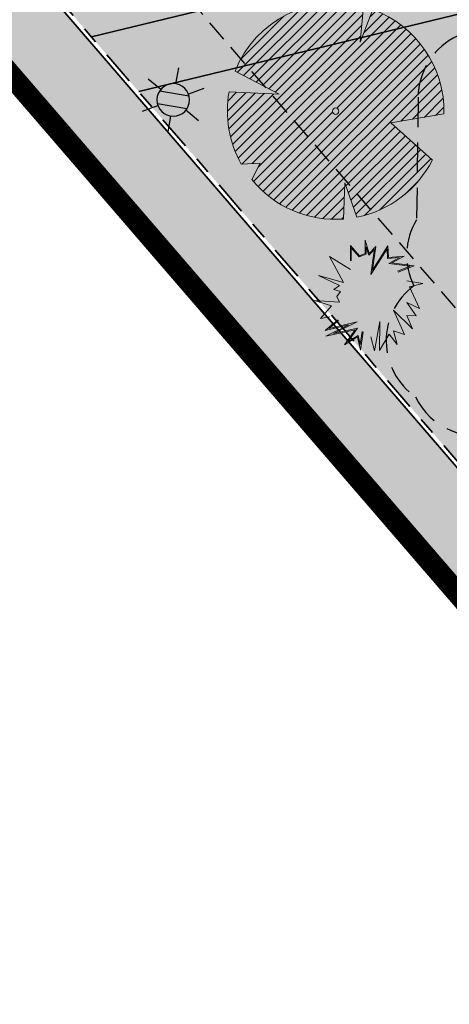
# Model space of a CAD drawing. Header units: metres. Extents: x 104013 to 104665, y 427946 to 428479.
# Tile 112 of 195: x 104382 to 104392, y 428103 to 428126. Entities that reach past the tile are written whole.
import ezdxf
from ezdxf.enums import TextEntityAlignment as Align

# ---------------------------------------------------------------- set-up
doc = ezdxf.new("R2010")
doc.units = ezdxf.units.M
for name, pattern in [('AI-Linetype-4', [1.058333, 0.705556, -0.352778]), ('DASHED', [0.75, 0.5, -0.25]), ('VH-OPSLUITBAND', [10, 4, -2, 2, -2])]:
    doc.linetypes.add(name, pattern=pattern)
doc.layers.add('_LAGE HAAG', color=90, linetype='Continuous')
doc.layers.add('_Spelen', color=10, linetype='Continuous')
for name, color, linetype, lineweight in [('GRENS BOMEN', 7, 'Continuous', 25), ('N-WE-GR-BEPLANTING_CULTUUR-V (Vaste planten)', 132, 'Continuous', 18), ('N-WE-GR-BOOM-S (Morus nigra)', 44, 'Continuous', 0), ('N-WE-GR-HEESTER-S (Crataegus_monogyua)', 234, 'Continuous', 0), ('N-WE-IE-MEUBILAIR_WEGMEUBILAIR_LICHTMAST-S', 7, 'Continuous', 25), ('N-WE-VH-KANTOPSLUITING_OPSLUITBAND-G', 150, 'VH-OPSLUITBAND', 35), ('N-WE-VH-VERHARDING-G', 7, 'Continuous', 35)]:
    doc.layers.add(name, color=color, linetype=linetype, lineweight=lineweight)
doc.layers.add('N-WE-VH-VERHARDING-AP_GROEN1', color=7, linetype='Continuous', true_color=0xdbffb8)
doc.layers.add('N-WE-VH-VERHARDING-AP_VOETPAD', color=7, linetype='Continuous', true_color=0xdbdbdb)
doc.layers.add('N-WE-VH-VERHARDING_HALFVERHARDING-V', color=7, linetype='Continuous', lineweight=18, true_color=0xd7aa8c)
doc.layers.add('PERGOLA', color=7, linetype='Continuous', lineweight=0, true_color=0x9e5c29)
doc.styles.add('NLCS-ISO', font='NLCS-ISO.ttf')

# ---------------------------------------------------------------- blocks, each defined once
blk = doc.blocks.new('SGR-BOOM_08')
h = blk.add_hatch()
h.set_pattern_fill('ANSI31', color=256, scale=0.1)
h.paths.add_polyline_path([(1.73, 4.728), (1.139, 3.207), (1.287, 4.867, 0.379438), (-4.678, 1.862), (-2.63, 0.785), (-4.954, 0.896, 0.174893), (-4.385, -2.474), (-3.502, -2.418), (-3.898, -3.187, 0.243959), (0.361, -5.022), (0.419, -3.33), (0.992, -4.936, 0.230155), (4.494, -2.27), (2.563, -0.55), (5.033, -0.13, 0.321944)])
h.paths.add_polyline_path([(0.15, 0, -1), (-0.15, 0, -1)], flags=16)
at = {"ltscale": 20, "flags": 128}
for points in [[(1.287, 4.867), (1.139, 3.207), (1.73, 4.728)], [(-4.954, 0.896), (-2.63, 0.785), (-4.678, 1.862)], [(5.033, -0.13), (2.563, -0.55), (4.494, -2.27)], [(-3.898, -3.187), (-3.502, -2.418), (-4.385, -2.474)], [(0.992, -4.936), (0.419, -3.33), (0.361, -5.022)]]:
    blk.add_lwpolyline(points, dxfattribs=at)
blk.add_lwpolyline([(5.033, -0.13, 0.321944), (1.73, 4.728, 0.321944)], format="xyb", dxfattribs=at)
blk.add_circle((0, 0), 0.15)
at = {"ltscale": 20}
for start, end in [(75.1844, 158.299), (169.749, 209.4302), (281.3601, 333.2046), (219.2667, 274.1068)]:
    blk.add_arc((0, 0), 5.035, start, end, dxfattribs=at)
blk = doc.blocks.new('SGR-HEESTER_06')
at = {"ltscale": 0.5, "flags": 128}
for points in [[(-0.247, 0.534), (-0.247, 0.776), (-0.104, 0.615), (-0.104, 0.615), (-0.018, 0.652), (-0.018, 0.857), (0.045, 0.652), (0.15, 0.758), (0.131, 0.652), (0.094, 0.391), (0.336, 0.77), (0.343, 0.59), (0.585, 0.609), (0.398, 0.503), (0.74, 0.46), (0.492, 0.36)], [(-0.232, 0.534), (-0.232, 0.736), (-0.109, 0.596), (-0.002, 0.642), (-0.002, 0.753), (0.037, 0.623), (0.127, 0.712), (0.116, 0.654), (0.069, 0.324), (0.323, 0.72), (0.328, 0.573), (0.517, 0.588), (0.351, 0.494), (0.679, 0.452), (0.486, 0.375)], [(-0.247, 0.404), (-0.57, 0.602), (-0.353, 0.199), (-0.738, 0.311), (-0.415, 0.156), (-0.502, 0.094), (-0.402, 0.063), (-0.458, -0.018), (-0.415, -0.105), (-0.8, -0.08), (-0.539, -0.161), (-0.707, -0.359), (-0.564, -0.335)], [(0.628, 0.224), (0.876, 0.187), (0.672, 0.131), (0.827, -0.204), (0.628, -0.111), (0.771, -0.316), (0.628, -0.31), (0.715, -0.521), (0.423, -0.229), (0.591, -0.608), (0.423, -0.552), (0.479, -0.763), (0.355, -0.601), (0.206, -0.856), (0.212, -0.403), (0.125, -0.862), (0.069, -0.645)], [(-0.049, -0.564), (-0.092, -0.85), (-0.136, -0.645), (-0.34, -0.769), (-0.173, -0.533), (-0.626, -0.632), (-0.272, -0.459), (-0.638, -0.546), (-0.44, -0.378)], [(-0.064, -0.562), (-0.095, -0.764), (-0.125, -0.621), (-0.285, -0.718), (-0.137, -0.51), (-0.506, -0.59), (-0.143, -0.412), (-0.579, -0.516), (-0.43, -0.39)]]:
    blk.add_lwpolyline(points, dxfattribs=at)
blk = doc.blocks.new('SPELEN 8')
at = {"linetype": 'AI-Linetype-4'}
blk.add_line((118.151, -50.511), (115.293, -50.511), dxfattribs=at)
for centre, start, end in [((112.489, -51.426), 37.2164, 145.9206), ((114.482, -51.879), 59.3276, 117.1896), ((111.873, -51.962), 116.1436, 198.8889), ((118.151, -52.101), 270, 90)]:
    blk.add_arc(centre, 1.59, start, end, dxfattribs=at)
blk = doc.blocks.new('N-SIE-WEG_LICHTMAST-SO')
h = blk.add_hatch(color=256)
h.paths.add_polyline_path([(1.163, 0.5, 0.658505), (-1.163, 0.5)])
h.paths.add_polyline_path([(-1.163, -0.5, 0.658505), (1.163, -0.5)])
at = {"flags": 128}
for points in [[(0, 1.266), (0, 2.531)], [(-2.192, 1.266), (-1.096, 0.633)], [(1.096, 0.633), (2.192, 1.266)], [(-1.163, 0.5), (1.163, 0.5)], [(-2.192, -1.266), (-1.096, -0.633)], [(-1.163, -0.5), (1.163, -0.5)], [(2.192, -1.266), (1.096, -0.633)], [(0, -1.266), (0, -2.531)]]:
    blk.add_lwpolyline(points, dxfattribs=at)
at = {"ltscale": 0.5}
blk.add_circle((0, 0), 1.266, dxfattribs=at)
at = {"style": 'NLCS-ISO'}
blk.add_attdef('TYPE', text='', height=1.8, dxfattribs=at).set_placement((0, 2.531), align=Align.BOTTOM_CENTER)

msp = doc.modelspace()

# ---------------------------------------------------------------- hatches: boundary and pattern name
at = {"layer": 'N-WE-GR-BEPLANTING_CULTUUR-V (Vaste planten)'}
h = msp.add_hatch(color=256, dxfattribs=at)
h.dxf.hatch_style = 1
h.paths.add_polyline_path([(104384.308, 428138.304), (104377.365, 428132.328), (104383.465, 428125.241), (104385.538, 428125.746), (104380.044, 428132.127), (104384.031, 428135.559), (104391.272, 428127.142), (104393.453, 428127.673)])
h.paths.add_polyline_path([(104402.265, 428128.275), (104396.187, 428126.795), (104406.704, 428114.571), (104410.93, 428118.209)])
at = {"layer": 'N-WE-VH-VERHARDING-AP_GROEN1'}
h = msp.add_hatch(color=256, dxfattribs=at)
h.dxf.hatch_style = 1
h.paths.add_polyline_path([(104389.664, 428142.913), (104385.445, 428139.282), (104395.089, 428128.072), (104401.166, 428129.552)])
h.paths.add_polyline_path([(104394.551, 428126.397), (104384.564, 428123.965), (104398.633, 428107.621), (104405.567, 428113.592)])
h.paths.add_polyline_path([(104384.031, 428135.559), (104380.044, 428132.127), (104385.538, 428125.746), (104391.272, 428127.142)])
at = {"layer": 'N-WE-VH-VERHARDING-AP_VOETPAD'}
h = msp.add_hatch(color=256, dxfattribs=at)
h.dxf.hatch_style = 1
h.paths.add_polyline_path([(104349.535, 428100.915), (104342.75, 428108.775), (104355.722, 428119.933), (104360.049, 428114.916), (104377.168, 428129.644), (104398.432, 428104.941), (104405.339, 428110.888), (104407.394, 428108.501), (104408.758, 428109.675), (104406.703, 428112.062), (104413.609, 428118.009), (104392.344, 428142.713), (104410.172, 428158.057), (104408.868, 428159.573), (104420.58, 428169.653), (104419.163, 428170.808), (104405.42, 428158.98), (104406.724, 428157.464), (104391.17, 428144.077), (104389.865, 428145.593), (104375.312, 428133.068), (104370.964, 428138.108), (104369.827, 428137.13), (104375.485, 428130.571), (104360.238, 428117.453), (104355.911, 428122.47), (104355.069, 428121.745), (104331.904, 428148.581), (104321.601, 428138.837), (104319.54, 428141.017), (104318.232, 428139.78), (104320.293, 428137.6), (104316.516, 428134.028), (104340.204, 428106.585), (104341.385, 428107.601), (104346.995, 428101.103), (104330.937, 428087.287), (104329.903, 428088.49), (104328.478, 428087.264), (104322.493, 428094.205), (104321.355, 428093.226), (104327.341, 428086.286), (104298.584, 428061.545), (104299.888, 428060.029), (104286.888, 428048.844), (104288.065, 428047.483), (104303.336, 428060.621), (104302.032, 428062.137), (104316.929, 428074.953), (104336.792, 428051.864), (104343.181, 428057.365), (104345.236, 428054.978), (104346.6, 428056.152), (104344.545, 428058.54), (104350.934, 428064.041), (104332.111, 428085.922)])
h.paths.add_polyline_path([(104348.396, 428064.231), (104336.982, 428054.403), (104318.293, 428076.127), (104329.712, 428085.951)], flags=16)
h.paths.add_polyline_path([(104330.715, 428076.27), (104323.131, 428076.499), (104325.848, 428078.848, -0.414553), (104328.671, 428078.641)], flags=0)
h.paths.add_polyline_path([(104337.56, 428066.014), (104335.018, 428063.815), (104334.691, 428064.193), (104336.856, 428066.066), (104333.39, 428070.095), (104333.769, 428070.421)], flags=0)
h.paths.add_polyline_path([(104342.735, 428068.508), (104343.062, 428068.13), (104341.496, 428066.775), (104344.387, 428063.418), (104344.009, 428063.093), (104340.793, 428066.828)], flags=0)
h.paths.add_polyline_path([(104340.393, 428109.122), (104319.003, 428133.902), (104331.772, 428145.979), (104353.704, 428120.571)], flags=16)
h.paths.add_polyline_path([(104338.687, 428114.771), (104332.486, 428121.958, -1.001406), (104336.033, 428125.019), (104336.033, 428125.019), (104338.226, 428122.47, 0.414192), (104339.636, 428122.364), (104342.726, 428125.022, -0.414228), (104346.957, 428124.704), (104348.348, 428123.087, -0.414214), (104348.03, 428118.856), (104342.914, 428114.456, -0.4137)], flags=0)
h.paths.add_polyline_path([(104340.201, 428116.077), (104333.999, 428123.266, -1.002542), (104334.517, 428123.715), (104336.71, 428121.166, 0.414175), (104340.94, 428120.848), (104344.031, 428123.506, -0.414228), (104345.441, 428123.4), (104346.832, 428121.783, -0.414214), (104346.726, 428120.373), (104341.61, 428115.973, -0.4137)], flags=0)
h.paths.add_polyline_path([(104338.984, 428123.122), (104334.797, 428127.989), (104335.176, 428128.315), (104339.037, 428123.827), (104341.909, 428126.298), (104342.235, 428125.919)], flags=0)
h.paths.add_polyline_path([(104328.838, 428126.181), (104323.009, 428132.933), (104330.279, 428139.19), (104336.096, 428132.428), (104333.538, 428130.226)], flags=0)
h.paths.add_polyline_path([(104377.224, 428132.338), (104389.675, 428143.054), (104411.071, 428118.199), (104398.622, 428107.48)], flags=16)
h.paths.add_polyline_path([(104385.538, 428125.746), (104380.044, 428132.127), (104384.031, 428135.559), (104391.272, 428127.142)], flags=0)
at = {"layer": 'N-WE-VH-VERHARDING_HALFVERHARDING-V'}
msp.add_hatch(color=256, dxfattribs=at).paths.add_polyline_path([(104402.265, 428128.275), (104401.166, 428129.552), (104395.089, 428128.072), (104385.445, 428139.282), (104384.308, 428138.304), (104393.453, 428127.673), (104383.465, 428125.241), (104384.564, 428123.965), (104394.551, 428126.397), (104405.567, 428113.592), (104406.704, 428114.571), (104396.187, 428126.795)])

# ---------------------------------------------------------------- linework, layer by layer
at = {"layer": '_LAGE HAAG', "const_width": 0.5, "flags": 128}
msp.add_lwpolyline([(104375.437, 428127.988), (104377.157, 428129.503), (104398.683, 428104.497), (104396.921, 428102.983)], dxfattribs=at)
at = {"layer": 'GRENS BOMEN', "color": 1, "linetype": 'DASHED', "flags": 128}
msp.add_lwpolyline([(104403.67, 428105.294), (104380.609, 428132.085), (104389.422, 428139.67), (104412.481, 428112.881)], dxfattribs=at)
at = {"layer": 'N-WE-VH-KANTOPSLUITING_OPSLUITBAND-G', "ltscale": 0.2, "flags": 128}
for points in [[(104377.3, 428132.403), (104398.633, 428107.621)], [(104377.092, 428129.579), (104398.683, 428104.497)]]:
    msp.add_lwpolyline(points, dxfattribs=at)
at = {"layer": 'N-WE-VH-VERHARDING-G', "flags": 128}
for points in [[(104377.224, 428132.338), (104398.622, 428107.48)], [(104377.168, 428129.644), (104398.824, 428104.486)]]:
    msp.add_lwpolyline(points, dxfattribs=at)
at = {"layer": 'N-WE-VH-VERHARDING-G', "elevation": 0}
for points in [[(104393.453, 428127.673), (104383.465, 428125.241)], [(104394.551, 428126.397), (104384.564, 428123.965)]]:
    msp.add_lwpolyline(points, dxfattribs=at)
at = {"layer": 'PERGOLA', "const_width": 0.5, "flags": 128}
msp.add_lwpolyline([(104377.157, 428129.503), (104398.683, 428104.497)], dxfattribs=at)

# ---------------------------------------------------------------- block references
at = {"layer": '_Spelen', "transparency": 33554687, "rotation": 89.31219109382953}
msp.add_blockref('SPELEN 8', (104339.133, 428006.304, 0), dxfattribs=at)
at = {"layer": 'N-WE-GR-BOOM-S (Morus nigra)', "color": 7, "lineweight": 13, "ltscale": 3.52, "xscale": 0.5, "yscale": 0.5, "zscale": 0.5}
msp.add_blockref('SGR-BOOM_08', (104389.142, 428123.511), dxfattribs=at)
at = {"layer": 'N-WE-GR-HEESTER-S (Crataegus_monogyua)', "xscale": 1.5, "yscale": 1.5, "zscale": 1.5}
msp.add_blockref('SGR-HEESTER_06', (104389.854, 428119.223), dxfattribs=at)
at = {"layer": 'N-WE-IE-MEUBILAIR_WEGMEUBILAIR_LICHTMAST-S', "xscale": -0.3, "yscale": 0.3, "zscale": 0.3, "rotation": 350.2850831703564}
msp.add_blockref('N-SIE-WEG_LICHTMAST-SO', (104385.367, 428123.773, 0), dxfattribs=at)

doc.saveas('drawing.dxf')
